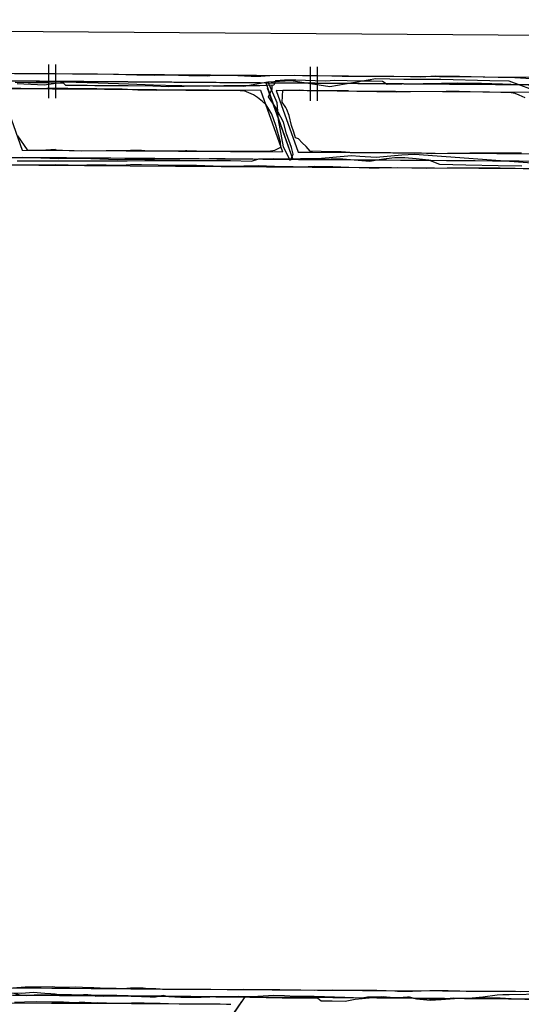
# Model space of a CAD drawing. Header units: inches. Extents: x 1 to 626000, y 0 to 7596230.
# Tile 62 of 68: x 620445 to 620627, y 7595873 to 7596230. Entities that reach past the tile are written whole.
import ezdxf

# ---------------------------------------------------------------- set-up
doc = ezdxf.new("R2010")
doc.units = ezdxf.units.IN
doc.header["$MEASUREMENT"] = 0

msp = doc.modelspace()

# ---------------------------------------------------------------- linework, layer by layer
for points in [[(619863.14, 7596229.59), (622376.43, 7596211.31), (626000.31, 7591005.87), (622022.68, 7590047.14), (622549.52, 7585576.51), (620961.88, 7582790.54), (620747.43, 7583335.41), (621199.3, 7584497.57), (622065.07, 7586183.11), (621701.56, 7589969.75), (619535.53, 7589447.67), (619057.77, 7590869.11), (619627.68, 7595272.35), (619652.78, 7595466.1), (619863.14, 7596229.59)], [(620455.53, 7596213.4), (620455.53, 7596201.14)], [(620458.11, 7596213.4), (620458.11, 7596201.14)], [(620550.36, 7596212.45), (620550.36, 7596200.18)], [(620552.94, 7596212.45), (620552.94, 7596200.18)], [(620263.91, 7596211.37), (620464.26, 7596209.92)], [(620443.25, 7596210.09), (620445.31, 7596210.15), (620453.44, 7596210.07), (620457, 7596210.09), (620457.99, 7596210.1), (620466.75, 7596209.93), (620473.32, 7596209.93), (620479.11, 7596209.9), (620483.55, 7596209.74), (620487.54, 7596209.63), (620494.11, 7596209.44), (620498.95, 7596209.55), (620506.37, 7596209.35), (620513.11, 7596209.3), (620514.02, 7596209.32), (620518.8, 7596209.44), (620524.11, 7596209.34), (620529.03, 7596209.14), (620532.47, 7596209.09), (620535.72, 7596209.33), (620544.66, 7596209.52), (620552.94, 7596209.38), (620558.16, 7596209.28), (620562, 7596209.14), (620566.29, 7596209.16), (620573.76, 7596209.17), (620586.75, 7596208.95), (620590.49, 7596208.89), (620595.94, 7596209.2), (620600.45, 7596209.16), (620602.77, 7596209.14), (620603.79, 7596209.12), (620604.47, 7596209.1), (620613.1, 7596208.91), (620618.46, 7596208.79), (620624.52, 7596208.61), (620630.6, 7596208.29)], [(620464.26, 7596209.92), (620564.26, 7596209.19)], [(620564.26, 7596209.19), (620646.7, 7596208.59)], [(620434.24, 7596207.44), (620534.24, 7596206.71)], [(620532.24, 7596206.72), (620436.24, 7596207.42)], [(620438.08, 7596204.71), (620532.33, 7596204.02)], [(620438.08, 7596204.71), (620446.03, 7596182.35)], [(620456.96, 7596204.66), (620454.93, 7596204.66), (620449.98, 7596204.51), (620441.14, 7596204.73)], [(620444.26, 7596187.48), (620447.8, 7596182.47), (620447.96, 7596182.33), (620448.01, 7596182.27), (620450.38, 7596182.34), (620453.05, 7596182.35), (620454.52, 7596182.47), (620458, 7596182.66), (620458.2, 7596182.4), (620463.02, 7596182.24), (620467.6, 7596182.11), (620476.47, 7596182.23), (620485.27, 7596182.35), (620485.34, 7596182.35), (620485.92, 7596182.36), (620487.24, 7596182.32), (620489.23, 7596182.26), (620490.39, 7596182.23), (620495.77, 7596182.02), (620501.17, 7596182.08), (620505.23, 7596182.13), (620505.7, 7596182.13), (620508.22, 7596182.06), (620509.2, 7596182.04), (620510.59, 7596182), (620513.66, 7596181.95), (620515.61, 7596181.94), (620520.98, 7596181.92), (620532.1, 7596181.92), (620535.25, 7596181.93), (620537.53, 7596182.29), (620539.75, 7596183.37), (620539.62, 7596185.28), (620537.91, 7596191.3), (620536.44, 7596195.38), (620535.37, 7596197.15), (620534.4, 7596198.79), (620533.03, 7596199.96), (620531.29, 7596201.38), (620529.86, 7596202.3), (620526.42, 7596203.83), (620524.96, 7596203.83), (620518.09, 7596203.98), (620514.7, 7596203.93), (620511.24, 7596203.88), (620505.26, 7596203.94), (620498.44, 7596204.08), (620494.82, 7596203.95), (620488.21, 7596204.09), (620487.93, 7596204.1), (620482.26, 7596204.38), (620473.05, 7596204.55), (620462.57, 7596204.65), (620456.96, 7596204.66)], [(620534.24, 7596206.71), (620544.12, 7596178.94)], [(620534.24, 7596206.71), (620634.24, 7596205.98)], [(620543.45, 7596180.82), (620534.91, 7596204.82)], [(620632.24, 7596206), (620536.24, 7596206.69)], [(620532.33, 7596204.02), (620540.28, 7596181.66)], [(620564.22, 7596203.79), (620538.08, 7596203.98), (620546.03, 7596181.62), (620551.16, 7596181.59)], [(620626.91, 7596181.26), (620618.87, 7596181.25), (620612.39, 7596181.21), (620608.25, 7596181.19), (620604.25, 7596181.13), (620603.3, 7596181.11), (620600.13, 7596181.07), (620594.37, 7596180.98), (620590.71, 7596181.17), (620587.24, 7596181.2), (620583.37, 7596181.24), (620579.5, 7596181.33), (620564.7, 7596181.5), (620561.56, 7596181.65), (620554.31, 7596181.8), (620550.38, 7596181.96), (620548.9, 7596183.62), (620547.46, 7596184.91), (620546.12, 7596186.45), (620545.02, 7596186.75), (620544.38, 7596188.78), (620543.65, 7596191.29), (620542.74, 7596194.92), (620541.92, 7596196.99), (620541.59, 7596197.8), (620540.18, 7596199.76), (620540.4, 7596204.06), (620546.59, 7596204.12), (620549.27, 7596203.98), (620552.94, 7596203.91)], [(620552.94, 7596203.91), (620581.59, 7596203.43), (620586.72, 7596203.51), (620599.59, 7596203.71), (620600.41, 7596203.7), (620603.69, 7596203.66), (620604.42, 7596203.65), (620608.34, 7596203.6), (620612.97, 7596203.48), (620619.44, 7596203.3), (620623.2, 7596203.17), (620624.49, 7596202.93), (620626.03, 7596202.3), (620628.16, 7596201.36)], [(620564.22, 7596203.79), (620632.33, 7596203.3)], [(620166.42, 7596181.68), (620699.83, 7596177.8)], [(620446.03, 7596182.35), (620540.28, 7596181.66)], [(620542.12, 7596178.95), (620446.12, 7596179.65)], [(620551.16, 7596181.59), (620564.83, 7596181.49)], [(620564.83, 7596181.49), (620595.71, 7596181.26)], [(620595.71, 7596181.26), (620640.28, 7596180.94)], [(620253.92, 7596178.35), (620551.1, 7596176.19)], [(620633.81, 7596175.58), (620624.7, 7596175.69), (620619.16, 7596175.8), (620612.3, 7596175.82), (620604.21, 7596175.84), (620603.21, 7596175.84), (620599.96, 7596175.83), (620592.58, 7596175.69), (620588.56, 7596175.83), (620587.2, 7596175.84), (620582.12, 7596175.86), (620575.32, 7596175.78), (620571.8, 7596175.81), (620564.34, 7596176.05), (620558.56, 7596176.28), (620551.75, 7596176.33), (620547.46, 7596176.2), (620547.23, 7596176.2), (620544.21, 7596176.29), (620537.39, 7596176.38), (620531.73, 7596176.59), (620520.86, 7596176.44), (620515.19, 7596176.57), (620509.21, 7596176.71), (620508.2, 7596176.73), (620507.86, 7596176.74), (620505.1, 7596176.76), (620502.21, 7596176.78), (620501.25, 7596176.79), (620489.2, 7596176.98), (620487.21, 7596177.01), (620485.99, 7596177.03), (620485.27, 7596176.99), (620481.92, 7596176.81), (620476.43, 7596176.82), (620469.42, 7596176.83), (620467.08, 7596176.71), (620458.23, 7596176.97), (620453.26, 7596176.9), (620442.21, 7596176.9)], [(620453.26, 7596176.9), (620442.21, 7596176.9)], [(620458.23, 7596176.97), (620453.26, 7596176.9)], [(620467.08, 7596176.71), (620458.23, 7596176.97)], [(620469.42, 7596176.83), (620467.08, 7596176.71)], [(620476.43, 7596176.82), (620469.42, 7596176.83)], [(620481.92, 7596176.81), (620476.43, 7596176.82)], [(620485.27, 7596176.99), (620481.92, 7596176.81)], [(620485.99, 7596177.03), (620485.27, 7596176.99)], [(620487.21, 7596177.01), (620485.99, 7596177.03)], [(620489.2, 7596176.98), (620487.21, 7596177.01)], [(620501.25, 7596176.79), (620489.2, 7596176.98)], [(620502.21, 7596176.78), (620501.25, 7596176.79)], [(620505.1, 7596176.76), (620502.21, 7596176.78)], [(620507.86, 7596176.74), (620505.1, 7596176.76)], [(620508.2, 7596176.73), (620507.86, 7596176.74)], [(620509.21, 7596176.71), (620508.2, 7596176.73)], [(620515.19, 7596176.57), (620509.21, 7596176.71)], [(620520.86, 7596176.44), (620515.19, 7596176.57)], [(620531.73, 7596176.59), (620520.86, 7596176.44)], [(620537.39, 7596176.38), (620531.73, 7596176.59)], [(620544.21, 7596176.29), (620537.39, 7596176.38)], [(620547.23, 7596176.2), (620544.21, 7596176.29)], [(620642.12, 7596178.22), (620546.12, 7596178.92)], [(620547.46, 7596176.2), (620547.23, 7596176.2)], [(620551.75, 7596176.33), (620547.46, 7596176.2)], [(620551.1, 7596176.19), (620564.43, 7596176.09)], [(620558.56, 7596176.28), (620551.75, 7596176.33)], [(620564.34, 7596176.05), (620558.56, 7596176.28)], [(620571.8, 7596175.81), (620564.34, 7596176.05)], [(620564.43, 7596176.09), (620595.47, 7596175.86)], [(620575.32, 7596175.78), (620571.8, 7596175.81)], [(620582.12, 7596175.86), (620575.32, 7596175.78)], [(620587.2, 7596175.84), (620582.12, 7596175.86)], [(620588.56, 7596175.83), (620587.2, 7596175.84)], [(620592.58, 7596175.69), (620588.56, 7596175.83)], [(620599.96, 7596175.83), (620592.58, 7596175.69)], [(620595.47, 7596175.86), (620675.59, 7596175.28)], [(620603.21, 7596175.84), (620599.96, 7596175.83)], [(620604.21, 7596175.84), (620603.21, 7596175.84)], [(620612.3, 7596175.82), (620604.21, 7596175.84)], [(620619.16, 7596175.8), (620612.3, 7596175.82)], [(620624.7, 7596175.69), (620619.16, 7596175.8)], [(620633.81, 7596175.58), (620624.7, 7596175.69)], [(620207.29, 7595877.78), (620526.67, 7595875.46)], [(620524.67, 7595875.47), (620331.77, 7595876.87)], [(620440.08, 7595878.78), (620456.68, 7595878.66)], [(620442.65, 7595878.81), (620447.03, 7595879.1), (620452.85, 7595879.17), (620457, 7595879.19), (620458.71, 7595879.06), (620463.05, 7595878.96), (620463.14, 7595878.96), (620465.46, 7595879.15), (620467.84, 7595879.01), (620471.05, 7595878.86), (620471.91, 7595878.83), (620473.1, 7595878.76), (620474.22, 7595878.71), (620477.08, 7595878.69), (620479.52, 7595878.6), (620480.05, 7595878.59), (620482.56, 7595878.56), (620485.21, 7595878.73), (620489.19, 7595878.75), (620489.19, 7595878.75), (620489.82, 7595878.76), (620491.48, 7595878.57), (620492.05, 7595878.56), (620494.45, 7595878.52), (620496.04, 7595878.4), (620496.81, 7595878.34), (620499.03, 7595878.31), (620499.4, 7595878.3), (620507.85, 7595878.33), (620514.31, 7595878.3), (620520.31, 7595878.21), (620522.33, 7595878.15), (620526.04, 7595878.22), (620531.82, 7595878.1), (620534.02, 7595878.14), (620534.98, 7595878.16), (620539.38, 7595878.16), (620543.86, 7595878.09), (620546.95, 7595877.99), (620552, 7595877.91), (620558.39, 7595878.06), (620561.82, 7595877.93), (620565.83, 7595877.88), (620569.98, 7595877.93), (620574.5, 7595877.93), (620577.91, 7595877.82), (620581, 7595877.63), (620582.03, 7595877.61), (620585.07, 7595877.55), (620587.42, 7595877.58), (620593.67, 7595877.79), (620598.04, 7595877.82), (620600.42, 7595877.76), (620602.29, 7595877.72), (620604.62, 7595877.65), (620606.95, 7595877.57), (620608.09, 7595877.57), (620621.63, 7595877.55), (620624.76, 7595877.61), (620643.99, 7595877.31)], [(620442.65, 7595878.81), (620447.03, 7595879.1)], [(620447.03, 7595879.1), (620452.85, 7595879.17)], [(620452.85, 7595879.17), (620457, 7595879.19)], [(620456.68, 7595878.66), (620462.67, 7595878.62)], [(620457, 7595879.19), (620458.71, 7595879.06)], [(620458.71, 7595879.06), (620463.05, 7595878.96)], [(620462.67, 7595878.62), (620471.01, 7595878.56)], [(620463.05, 7595878.96), (620463.14, 7595878.96)], [(620463.14, 7595878.96), (620465.46, 7595879.15)], [(620465.46, 7595879.15), (620467.84, 7595879.01)], [(620467.84, 7595879.01), (620471.05, 7595878.86)], [(620471.01, 7595878.56), (620485.36, 7595878.46)], [(620471.05, 7595878.86), (620471.91, 7595878.83)], [(620471.91, 7595878.83), (620473.1, 7595878.76)], [(620473.1, 7595878.76), (620474.22, 7595878.71)], [(620474.22, 7595878.71), (620477.08, 7595878.69)], [(620477.08, 7595878.69), (620479.52, 7595878.6)], [(620479.52, 7595878.6), (620480.05, 7595878.59)], [(620480.05, 7595878.59), (620482.56, 7595878.56)], [(620482.56, 7595878.56), (620485.21, 7595878.73)], [(620485.21, 7595878.73), (620489.19, 7595878.75)], [(620485.36, 7595878.46), (620520.27, 7595878.2)], [(620489.19, 7595878.75), (620489.82, 7595878.76)], [(620489.19, 7595878.75), (620489.19, 7595878.75)], [(620489.82, 7595878.76), (620491.48, 7595878.57)], [(620491.48, 7595878.57), (620492.05, 7595878.56)], [(620492.05, 7595878.56), (620494.45, 7595878.52)], [(620494.45, 7595878.52), (620496.04, 7595878.4)], [(620496.04, 7595878.4), (620496.81, 7595878.34)], [(620496.81, 7595878.34), (620499.03, 7595878.31)], [(620499.03, 7595878.31), (620499.4, 7595878.3)], [(620499.4, 7595878.3), (620507.85, 7595878.33)], [(620507.85, 7595878.33), (620514.31, 7595878.3)], [(620514.31, 7595878.3), (620520.31, 7595878.21)], [(620520.27, 7595878.2), (620569.28, 7595877.85)], [(620520.31, 7595878.21), (620522.33, 7595878.15)], [(620522.33, 7595878.15), (620526.04, 7595878.22)], [(620526.04, 7595878.22), (620531.82, 7595878.1)], [(620531.82, 7595878.1), (620534.02, 7595878.14)], [(620534.02, 7595878.14), (620534.98, 7595878.16)], [(620534.98, 7595878.16), (620539.38, 7595878.16)], [(620539.38, 7595878.16), (620543.86, 7595878.09)], [(620543.86, 7595878.09), (620546.95, 7595877.99)], [(620546.95, 7595877.99), (620552, 7595877.91)], [(620552, 7595877.91), (620558.39, 7595878.06)], [(620558.39, 7595878.06), (620561.82, 7595877.93)], [(620561.82, 7595877.93), (620565.83, 7595877.88)], [(620565.83, 7595877.88), (620569.98, 7595877.93)], [(620569.29, 7595877.85), (620598.27, 7595877.63)], [(620569.98, 7595877.93), (620574.5, 7595877.93)], [(620574.5, 7595877.93), (620577.91, 7595877.82)], [(620577.91, 7595877.82), (620581, 7595877.63)], [(620581, 7595877.63), (620582.03, 7595877.61)], [(620582.03, 7595877.61), (620585.07, 7595877.55)], [(620585.07, 7595877.55), (620587.42, 7595877.58)], [(620587.42, 7595877.58), (620593.67, 7595877.79)], [(620593.67, 7595877.79), (620598.04, 7595877.82)], [(620598.04, 7595877.82), (620600.42, 7595877.76)], [(620598.27, 7595877.63), (620626.76, 7595877.43)], [(620600.42, 7595877.76), (620602.29, 7595877.72)], [(620602.29, 7595877.72), (620604.62, 7595877.65)], [(620604.62, 7595877.65), (620606.95, 7595877.57)], [(620606.95, 7595877.57), (620608.09, 7595877.57)], [(620608.09, 7595877.57), (620621.63, 7595877.55)], [(620621.63, 7595877.55), (620624.76, 7595877.61)], [(620624.76, 7595877.61), (620643.99, 7595877.31)], [(620440.6, 7595873.38), (620456.63, 7595873.26)], [(620517.72, 7595872.79), (620512.39, 7595872.82), (620504.01, 7595872.9), (620499.01, 7595872.99), (620495.95, 7595873.05), (620493.89, 7595873.09), (620492.01, 7595873.12), (620490.24, 7595873.15), (620488.9, 7595873.15), (620485.61, 7595873.16), (620482.89, 7595873.13), (620480.03, 7595873.13), (620479.95, 7595873.13), (620473.13, 7595873.3), (620473.13, 7595873.3), (620471.56, 7595873.26), (620471.01, 7595873.3), (620468.67, 7595873.45), (620466.6, 7595873.47), (620465.18, 7595873.28), (620463.02, 7595873.45), (620460.94, 7595873.61), (620456.68, 7595873.61), (620451.2, 7595873.68), (620446.86, 7595873.61), (620443.16, 7595873.4)], [(620456.63, 7595873.26), (620462.5, 7595873.22)], [(620462.5, 7595873.22), (620470.99, 7595873.16)], [(620470.99, 7595873.16), (620485.65, 7595873.05)], [(620485.65, 7595873.05), (620520.08, 7595872.8)], [(620526.67, 7595875.46), (620517.33, 7595861.77)], [(620518.46, 7595863.42), (620525.54, 7595873.8)], [(620520.08, 7595872.8), (620521.58, 7595872.79)], [(620526.67, 7595875.46), (620749.66, 7595873.83)], [(620634.16, 7595874.65), (620528.67, 7595875.44)]]:
    msp.add_lwpolyline(points)
for points in [[(620444.11, 7596206.42, 261.96), (620453.96, 7596205.94, 261.94), (620461.56, 7596207.11, 261.81), (620473.49, 7596206.71, 261.31), (620484.5, 7596206.34, 260.86), (620493.57, 7596206.04, 260.31), (620502.44, 7596205.75, 260.01), (620503.79, 7596205.73, 259.92), (620526.36, 7596205.56, 258.44), (620535.01, 7596207.04, 257.98), (620543.5, 7596207.6, 257.73), (620557.54, 7596205.36, 256.42), (620574.14, 7596208.29, 254.34), (620584.26, 7596208.04, 253.78), (620591.42, 7596208.07, 253.43), (620597.71, 7596208.09, 252.94), (620615.49, 7596207.54, 252.43), (620622.34, 7596207.41, 252.44), (620634.03, 7596203.09, 252.11)], [(620635.78, 7596205.6, 256.14), (620626.2, 7596205.97, 255.89), (620620.06, 7596206.2, 255.89), (620612.47, 7596206.48, 255.95), (620603.87, 7596206.53, 256.31), (620597.95, 7596206.45, 256.58), (620591.36, 7596206.35, 256.81), (620583.56, 7596206.24, 257.36), (620581.49, 7596206.21, 257.38), (620578.41, 7596206.17, 257.45), (620578.27, 7596206.16, 257.47), (620576.54, 7596207.2, 257.67), (620572.62, 7596207.27, 258.08), (620568, 7596207.36, 258.58), (620563.81, 7596207.43, 259.17), (620559.15, 7596207.52, 259.76), (620556.06, 7596207.36, 260.2), (620552.19, 7596207.46, 260.72), (620545.17, 7596207.65, 261.29), (620541.04, 7596207.63, 261.71), (620537.81, 7596207.49, 261.96), (620537.21, 7596205.92, 261.95), (620532.06, 7596205.63, 262.42), (620525.2, 7596205.6, 262.6), (620519.1, 7596205.58, 263), (620513.97, 7596205.56, 263.24), (620510.69, 7596205.54, 263.53), (620504.73, 7596205.42, 263.57), (620499.03, 7596205.25, 263.98), (620493.32, 7596205.56, 264.13), (620484.43, 7596205.63, 264.64), (620482.28, 7596205.64, 264.52), (620478.17, 7596205.66, 264.74), (620472.34, 7596205.68, 264.91), (620469.49, 7596205.69, 264.95), (620461.83, 7596205.73, 265.53), (620460.95, 7596206.59, 265.61), (620459.36, 7596206.61, 265.66), (620458.19, 7596206.63, 265.89), (620455.61, 7596206.66, 265.79), (620448.21, 7596206.76, 265.87), (620443.43, 7596206.82, 265.84)], [(620535.01, 7596207.04, 257.98), (620538.26, 7596199.53, 257.55), (620538.74, 7596193.28, 257.14), (620540.61, 7596183.57, 255.53), (620543.15, 7596178.6, 254.71)], [(620543.35, 7596178.83, 258.28), (620544.15, 7596180.92, 258.43), (620543.54, 7596183.29, 259.03), (620541.74, 7596188.2, 259.88), (620540.65, 7596192.45, 260.7), (620537.81, 7596197.9, 261.68), (620535.27, 7596201.68, 261.85), (620536.6, 7596204.58, 261.92), (620536.53, 7596205.88, 262.01)], [(620627.06, 7596176.52, 254.74), (620618.53, 7596176.69, 254.52), (620606.8, 7596176.91, 254.45), (620597.39, 7596177.1, 254.21), (620593.36, 7596178.68, 254.37), (620588.73, 7596179.12, 254.36), (620584.71, 7596179.48, 254.51), (620581, 7596179.51, 254.37), (620577.9, 7596179.17, 254.4), (620575.4, 7596178.85, 254.61), (620571.84, 7596178.17, 254.98), (620562.18, 7596179.07, 256.18), (620557.97, 7596179, 256.56), (620554.71, 7596178.92, 256.97), (620553.01, 7596178.88, 257.37), (620550.93, 7596178.84, 257.58), (620547.44, 7596178.81, 257.83), (620546.09, 7596178.82, 257.92), (620541.21, 7596178.88, 258.44), (620536.31, 7596178.93, 258.89), (620529.58, 7596179, 259.42), (620519.55, 7596179.11, 259.98), (620514.21, 7596179.17, 260.16), (620513.81, 7596179.21, 260.21), (620503.07, 7596179.07, 261), (620493.98, 7596178.96, 261.85), (620488.27, 7596178.89, 262.4), (620480.55, 7596178.79, 262.98), (620467.65, 7596179.24, 264.04), (620459.16, 7596179.18, 264.05), (620452.76, 7596179.45, 264.51), (620451.37, 7596179.5, 264.62), (620449.71, 7596179.56, 264.75), (620441.83, 7596179.35, 264.55)], [(620444.22, 7596178.43, 260.96), (620451.08, 7596178.42, 260.84), (620455.92, 7596178.43, 260.6), (620459.45, 7596178.44, 260.44), (620464.82, 7596178.45, 260.22), (620471.99, 7596178.47, 259.88), (620478.07, 7596178.48, 259.48), (620484.05, 7596178.5, 259.03), (620490.45, 7596178.51, 258.54), (620495.06, 7596178.53, 258.13), (620510.69, 7596178.56, 256.91), (620510.69, 7596178.56, 256.91), (620521.48, 7596178.59, 256.24), (620529.14, 7596178.35, 255.91), (620531.78, 7596179.22, 255.7), (620537.24, 7596179.28, 255.09), (620543.14, 7596179.2, 254.46), (620546.84, 7596179.26, 254.09), (620553.17, 7596179.34, 253.36), (620565.35, 7596180.41, 252.14), (620568.34, 7596180.18, 251.74), (620574.31, 7596179.81, 250.92), (620583.56, 7596180.67, 250.96), (620588.2, 7596180.85, 250.97), (620630.78, 7596177.73, 251.13)], [(620634.94, 7595876.46, 233.27), (620622.51, 7595876.23, 233.6), (620620.16, 7595876.18, 233.78), (620618.08, 7595876.13, 233.89), (620612.98, 7595875.44, 234), (620607.76, 7595874.84, 233.8), (620602.17, 7595874.98, 233.68), (620597.83, 7595874.54, 233.51), (620593.57, 7595874.69, 233.35), (620589.04, 7595874.74, 232.7), (620586.59, 7595874.97, 232.38), (620580.53, 7595875.15, 232.21), (620576.76, 7595875.48, 232.19), (620566.65, 7595874.51, 232.08), (620563.09, 7595873.78, 232.05), (620558.37, 7595873.89, 231.86), (620554.32, 7595873.99, 231.66), (620553.09, 7595874.86, 231.74), (620540.23, 7595875.05, 231.66), (620528.47, 7595875.23, 231.85), (620516.15, 7595875.41, 232.37), (620507.77, 7595875.53, 232.14), (620505.87, 7595875.56, 232.1), (620503.64, 7595875.59, 232.09), (620503.64, 7595875.59, 232.09), (620500.12, 7595875.64, 232.07), (620495.9, 7595875.7, 232.25), (620493.4, 7595875.74, 232.16), (620491.8, 7595875.76, 232.05), (620490.63, 7595875.78, 231.98), (620484.34, 7595875.87, 232.61), (620480.26, 7595875.93, 233.13), (620478.27, 7595875.96, 233.31), (620476.53, 7595875.99, 233.47), (620473.44, 7595876.03, 233.88), (620470.96, 7595876.07, 234.25), (620469.79, 7595876.09, 234.3), (620468.68, 7595876.1, 234.38), (620468.05, 7595876.11, 234.36), (620467.53, 7595876.12, 234.29), (620466.71, 7595876.13, 234.4), (620465.72, 7595876.15, 234.61), (620465.11, 7595876.16, 234.7), (620464.66, 7595876.16, 234.74), (620463.85, 7595876.17, 234.88), (620463.48, 7595876.19, 234.93), (620463.07, 7595876.19, 235), (620462.81, 7595876.2, 235.05), (620462.49, 7595876.2, 235.09), (620462.02, 7595876.21, 235.14), (620461.79, 7595876.21, 235.18), (620458.55, 7595876.36, 235.57), (620458.4, 7595876.37, 235.58), (620458.18, 7595876.39, 235.61), (620457.88, 7595876.42, 235.64), (620456.37, 7595876.55, 235.79), (620454.15, 7595876.75, 235.99), (620449.91, 7595877.13, 236.16), (620445.81, 7595876.68, 236.2), (620432.74, 7595877.1, 235.69)], [(620443, 7595876.79, 239.7), (620445.11, 7595876.28, 239.75), (620447.56, 7595875.99, 239.72), (620450.28, 7595876.18, 239.73), (620458.81, 7595876.32, 239.48), (620459.76, 7595876.28, 239.75), (620460.66, 7595876.12, 239.9), (620462.07, 7595876.15, 239.79), (620462.91, 7595876.21, 239.78), (620463.36, 7595876.06, 239.95), (620464.82, 7595876.09, 239.66), (620466.61, 7595876.17, 239.46), (620468.15, 7595876.39, 239.28), (620469.77, 7595876.4, 238.94), (620471.39, 7595876.16, 238.61), (620472.13, 7595876, 238.52), (620472.71, 7595875.79, 239.08), (620474.35, 7595875.86, 238.66), (620475.49, 7595875.8, 238.42), (620478.26, 7595875.94, 237.78), (620479.76, 7595875.9, 237.58), (620483.08, 7595875.81, 237.11), (620485.52, 7595875.74, 236.62), (620486.81, 7595875.7, 236.52), (620489.21, 7595875.64, 236.45), (620491.11, 7595875.58, 236.45), (620492.31, 7595875.55, 236.22), (620494.36, 7595875.5, 236.27), (620497.03, 7595876.16, 236.36), (620499.12, 7595875.57, 236.02), (620501.32, 7595875.47, 235.96), (620503.44, 7595875.38, 236.07), (620505.21, 7595875.36, 236.17), (620506.53, 7595875.39, 236.06), (620508.41, 7595875.39, 236.07), (620510.89, 7595875.37, 236.02), (620514.02, 7595875.52, 236.11), (620522.07, 7595875.63, 235.95), (620524.51, 7595875.7, 235.92), (620527.52, 7595875.61, 235.84), (620531.36, 7595875.78, 235.65), (620537.24, 7595876.14, 235.47), (620541.05, 7595875.99, 235.35), (620545.03, 7595875.7, 235.45), (620551.77, 7595875.73, 235.62), (620562.98, 7595875.38, 235.89), (620569.23, 7595875.18, 235.94), (620571.16, 7595875.46, 236.28), (620576.03, 7595875.62, 236.01), (620580.66, 7595875.28, 235.64), (620584.03, 7595875.43, 235.69), (620585.67, 7595875.5, 235.95), (620586.28, 7595875.53, 236.14), (620588.84, 7595874.8, 236.26), (620593.79, 7595874.29, 236.76), (620597.8, 7595874.53, 237.27), (620604.35, 7595875.07, 237.46), (620610.18, 7595875.09, 237.5), (620619.2, 7595875.14, 237.5), (620625.13, 7595874.83, 237.3), (620631.03, 7595874.49, 237.31)]]:
    msp.add_polyline3d(points)

doc.saveas('drawing.dxf')
